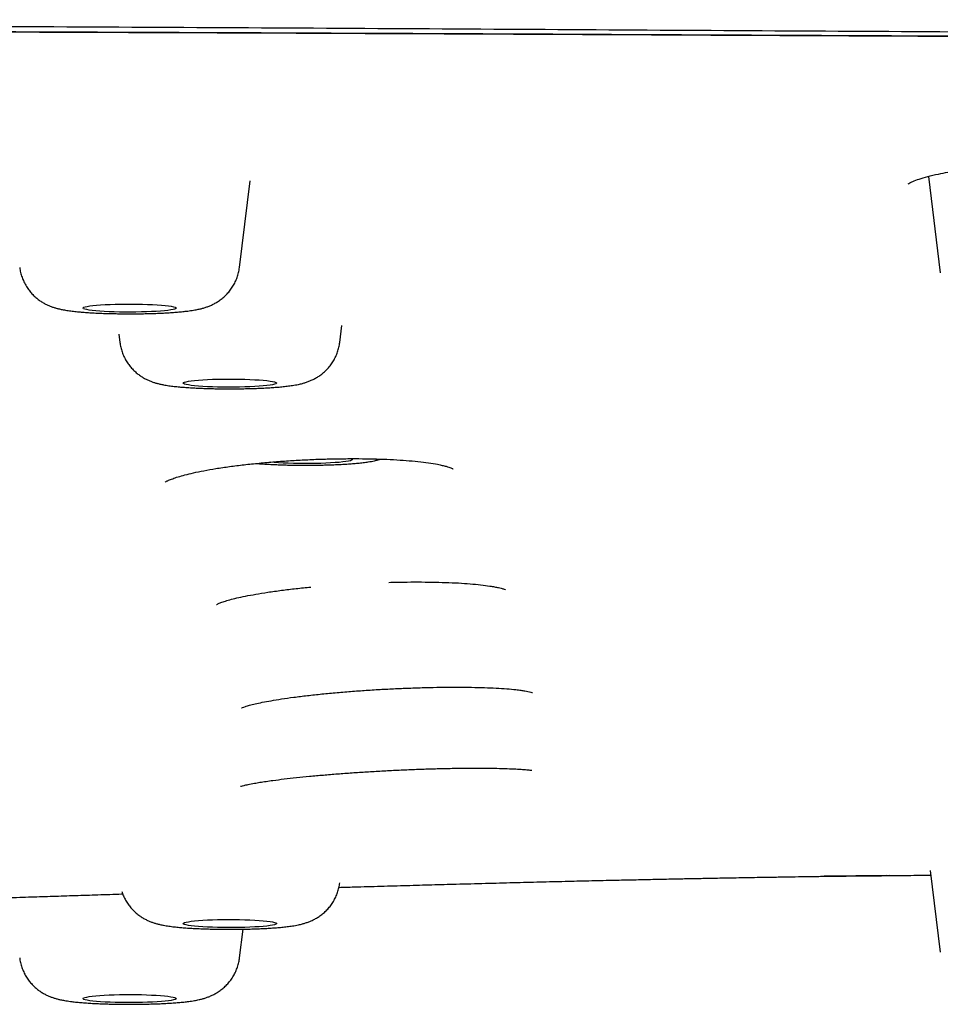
# Model space of a CAD drawing. Header units: millimetres. Extents: x 8 to 1937, y 12 to 2736.
# Tile 121 of 136: x 1207 to 1227, y 2655 to 2676. Entities that reach past the tile are written whole.
import ezdxf

# ---------------------------------------------------------------- set-up
doc = ezdxf.new("R2010")
doc.units = ezdxf.units.MM

msp = doc.modelspace()

# ---------------------------------------------------------------- linework, layer by layer
at = {"color": 7, "linetype": 'Continuous', "lineweight": 30}
for p, q in [((1212.21, 2670.532), (1212.439, 2672.392)), ((1226.985, 2672.485), (1227.241, 2670.412)), ((1214.36, 2668.921), (1214.405, 2669.283)), ((1209.623, 2669.098), (1209.645, 2668.921)), ((1227.024, 2657.59), (1227.241, 2655.831)), ((1224.75, 2657.471), (1225.427, 2657.474)), ((1226.144, 2657.479), (1224.766, 2657.466)), ((1226.087, 2657.477), (1224.766, 2657.466)), ((1226.028, 2657.482), (1226.145, 2657.483)), ((1212.21, 2655.711), (1212.286, 2656.328))]:
    msp.add_line(p, q, dxfattribs=at)
at = {"color": 7, "linetype": 'Continuous', "lineweight": 30, "flags": 128}
for points in [[(1208.853, 2669.655), (1208.854, 2669.665), (1208.87, 2669.675), (1208.899, 2669.685), (1208.942, 2669.695), (1208.997, 2669.704), (1209.064, 2669.713), (1209.143, 2669.72), (1209.231, 2669.727), (1209.328, 2669.733), (1209.433, 2669.738), (1209.543, 2669.742), (1209.657, 2669.745), (1209.775, 2669.746), (1209.893, 2669.746), (1210.011, 2669.745), (1210.127, 2669.743), (1210.239, 2669.739), (1210.345, 2669.735), (1210.444, 2669.729), (1210.536, 2669.723), (1210.617, 2669.715), (1210.688, 2669.707), (1210.747, 2669.698), (1210.793, 2669.688), (1210.827, 2669.679), (1210.846, 2669.668), (1210.852, 2669.658), (1210.843, 2669.648), (1210.821, 2669.638), (1210.785, 2669.628), (1210.736, 2669.618), (1210.675, 2669.609), (1210.602, 2669.601), (1210.518, 2669.594), (1210.425, 2669.588), (1210.324, 2669.582), (1210.217, 2669.578), (1210.104, 2669.575), (1209.988, 2669.573), (1209.87, 2669.572), (1209.751, 2669.572), (1209.634, 2669.574), (1209.521, 2669.577), (1209.411, 2669.581), (1209.308, 2669.586), (1209.213, 2669.592), (1209.126, 2669.599), (1209.05, 2669.607), (1208.985, 2669.616), (1208.932, 2669.625), (1208.892, 2669.635), (1208.866, 2669.645), (1208.853, 2669.655)], [(1211.003, 2668.049), (1211.01, 2668.059), (1211.031, 2668.069), (1211.065, 2668.079), (1211.113, 2668.089), (1211.173, 2668.097), (1211.245, 2668.106), (1211.328, 2668.113), (1211.42, 2668.12), (1211.52, 2668.125), (1211.627, 2668.13), (1211.739, 2668.133), (1211.855, 2668.135), (1211.973, 2668.136), (1212.091, 2668.136), (1212.209, 2668.134), (1212.323, 2668.131), (1212.433, 2668.127), (1212.536, 2668.122), (1212.633, 2668.116), (1212.72, 2668.109), (1212.797, 2668.102), (1212.864, 2668.093), (1212.918, 2668.084), (1212.959, 2668.074), (1212.987, 2668.064), (1213.001, 2668.054), (1213.001, 2668.044), (1212.987, 2668.033), (1212.959, 2668.023), (1212.918, 2668.014), (1212.864, 2668.004), (1212.797, 2667.996), (1212.72, 2667.988), (1212.633, 2667.981), (1212.536, 2667.975), (1212.433, 2667.97), (1212.323, 2667.966), (1212.209, 2667.963), (1212.091, 2667.962), (1211.973, 2667.962), (1211.855, 2667.963), (1211.739, 2667.965), (1211.627, 2667.968), (1211.52, 2667.972), (1211.42, 2667.978), (1211.328, 2667.984), (1211.245, 2667.992), (1211.173, 2668), (1211.113, 2668.009), (1211.065, 2668.018), (1211.031, 2668.028), (1211.01, 2668.038), (1211.003, 2668.049)], [(1214.607, 2666.428), (1214.615, 2666.424), (1214.629, 2666.414), (1214.629, 2666.404), (1214.615, 2666.393), (1214.587, 2666.383), (1214.546, 2666.374), (1214.492, 2666.364), (1214.425, 2666.356), (1214.348, 2666.348), (1214.261, 2666.341), (1214.164, 2666.335), (1214.061, 2666.33), (1213.951, 2666.326), (1213.837, 2666.323), (1213.719, 2666.322), (1213.601, 2666.322), (1213.483, 2666.322), (1213.367, 2666.325), (1213.255, 2666.328), (1213.148, 2666.332), (1213.048, 2666.338), (1212.956, 2666.344), (1212.873, 2666.352), (1212.871, 2666.352)], [(1211.003, 2656.448), (1211.01, 2656.459), (1211.031, 2656.469), (1211.065, 2656.479), (1211.113, 2656.488), (1211.173, 2656.497), (1211.245, 2656.505), (1211.328, 2656.513), (1211.42, 2656.519), (1211.52, 2656.525), (1211.627, 2656.529), (1211.739, 2656.533), (1211.855, 2656.535), (1211.973, 2656.536), (1212.091, 2656.535), (1212.209, 2656.534), (1212.323, 2656.531), (1212.433, 2656.527), (1212.536, 2656.522), (1212.633, 2656.516), (1212.72, 2656.509), (1212.797, 2656.501), (1212.864, 2656.493), (1212.918, 2656.484), (1212.959, 2656.474), (1212.987, 2656.464), (1213.001, 2656.454), (1213.001, 2656.443), (1212.987, 2656.433), (1212.959, 2656.423), (1212.918, 2656.413), (1212.864, 2656.404), (1212.797, 2656.396), (1212.72, 2656.388), (1212.633, 2656.381), (1212.536, 2656.375), (1212.433, 2656.37), (1212.323, 2656.366), (1212.209, 2656.363), (1212.091, 2656.362), (1211.973, 2656.361), (1211.855, 2656.362), (1211.739, 2656.364), (1211.627, 2656.368), (1211.52, 2656.372), (1211.42, 2656.378), (1211.328, 2656.384), (1211.245, 2656.392), (1211.173, 2656.4), (1211.113, 2656.409), (1211.065, 2656.418), (1211.031, 2656.428), (1211.01, 2656.438), (1211.003, 2656.448)], [(1208.853, 2654.842), (1208.866, 2654.853), (1208.892, 2654.863), (1208.932, 2654.872), (1208.985, 2654.882), (1209.05, 2654.89), (1209.126, 2654.898), (1209.213, 2654.905), (1209.308, 2654.911), (1209.411, 2654.916), (1209.521, 2654.92), (1209.634, 2654.923), (1209.751, 2654.925), (1209.87, 2654.925), (1209.988, 2654.925), (1210.104, 2654.923), (1210.217, 2654.919), (1210.324, 2654.915), (1210.425, 2654.91), (1210.518, 2654.903), (1210.602, 2654.896), (1210.675, 2654.888), (1210.736, 2654.879), (1210.785, 2654.87), (1210.821, 2654.86), (1210.843, 2654.85), (1210.852, 2654.839), (1210.846, 2654.829), (1210.827, 2654.819), (1210.793, 2654.809), (1210.747, 2654.799), (1210.688, 2654.79), (1210.617, 2654.782), (1210.536, 2654.775), (1210.444, 2654.768), (1210.345, 2654.762), (1210.239, 2654.758), (1210.127, 2654.754), (1210.011, 2654.752), (1209.893, 2654.751), (1209.775, 2654.751), (1209.657, 2654.753), (1209.543, 2654.755), (1209.433, 2654.759), (1209.328, 2654.764), (1209.231, 2654.77), (1209.143, 2654.777), (1209.064, 2654.785), (1208.997, 2654.793), (1208.942, 2654.802), (1208.899, 2654.812), (1208.87, 2654.822), (1208.854, 2654.832), (1208.853, 2654.842)]]:
    msp.add_lwpolyline(points, dxfattribs=at)
at = {"color": 7, "linetype": 'Continuous', "lineweight": 30}
for points, knots in [([(1298.819, 2666.525), (1298.817, 2666.597), (1298.813, 2666.74), (1298.784, 2666.954), (1298.739, 2667.165), (1298.677, 2667.373), (1298.602, 2667.578), (1298.513, 2667.778), (1298.412, 2667.974), (1298.3, 2668.167), (1298.176, 2668.356), (1298.042, 2668.543), (1297.899, 2668.725), (1297.745, 2668.905), (1297.62, 2669.04), (1297.53, 2669.132), (1297.48, 2669.183), (1297.428, 2669.233), (1297.376, 2669.284), (1297.318, 2669.337), (1297.228, 2669.42), (1297.104, 2669.532), (1296.921, 2669.688), (1296.707, 2669.863), (1296.457, 2670.056), (1296.197, 2670.246), (1295.927, 2670.432), (1295.729, 2670.561), (1295.615, 2670.633), (1295.587, 2670.651), (1295.559, 2670.668), (1295.531, 2670.686), (1295.501, 2670.705), (1295.467, 2670.726), (1295.43, 2670.748), (1295.346, 2670.8), (1295.215, 2670.88), (1295.039, 2670.987), (1294.857, 2671.096), (1294.67, 2671.206), (1294.477, 2671.317), (1294.288, 2671.424), (1294.101, 2671.528), (1293.917, 2671.627), (1293.743, 2671.72), (1293.578, 2671.804), (1293.423, 2671.882), (1293.285, 2671.949), (1293.167, 2672.005), (1293.071, 2672.049), (1293.004, 2672.079), (1292.967, 2672.096), (1292.956, 2672.101), (1292.944, 2672.106), (1292.933, 2672.111), (1292.922, 2672.116), (1292.84, 2672.152), (1292.685, 2672.218), (1292.445, 2672.312), (1292.197, 2672.402), (1291.94, 2672.49), (1291.693, 2672.567), (1291.457, 2672.636), (1291.236, 2672.697), (1291.007, 2672.757), (1290.76, 2672.816), (1290.42, 2672.894), (1289.973, 2672.989), (1289.407, 2673.098), (1288.799, 2673.207), (1288.149, 2673.314), (1287.445, 2673.423), (1286.69, 2673.532), (1285.884, 2673.64), (1285.045, 2673.745), (1284.172, 2673.848), (1283.266, 2673.947), (1282.344, 2674.043), (1281.409, 2674.134), (1280.464, 2674.221), (1279.488, 2674.307), (1278.483, 2674.39), (1277.429, 2674.473), (1276.326, 2674.556), (1275.173, 2674.637), (1273.993, 2674.716), (1272.787, 2674.792), (1271.554, 2674.864), (1270.432, 2674.927), (1269.43, 2674.979), (1268.555, 2675.023), (1267.668, 2675.065), (1266.769, 2675.106), (1265.858, 2675.145), (1264.935, 2675.183), (1263.937, 2675.221), (1262.86, 2675.259), (1261.702, 2675.297), (1260.528, 2675.333), (1259.528, 2675.359), (1258.709, 2675.38), (1258.074, 2675.394), (1257.435, 2675.408), (1256.807, 2675.421), (1256.207, 2675.432), (1255.531, 2675.443), (1254.753, 2675.454), (1253.845, 2675.465), (1252.899, 2675.474), (1251.956, 2675.482), (1251.019, 2675.487), (1250.34, 2675.491), (1249.888, 2675.492), (1249.674, 2675.493), (1249.459, 2675.494), (1249.242, 2675.494), (1249.023, 2675.495), (1248.803, 2675.496), (1247.24, 2675.499), (1244.32, 2675.506), (1240.032, 2675.521), (1235.706, 2675.54), (1231.343, 2675.562), (1226.971, 2675.587), (1222.591, 2675.612), (1218.205, 2675.638), (1213.786, 2675.664), (1209.337, 2675.688), (1204.857, 2675.709), (1200.347, 2675.728), (1195.807, 2675.745), (1192.082, 2675.757), (1189.182, 2675.766), (1187.113, 2675.771), (1185.059, 2675.777), (1183.025, 2675.782), (1181.015, 2675.787), (1179.012, 2675.791), (1175.708, 2675.798), (1171.112, 2675.807), (1165.235, 2675.816), (1160.963, 2675.823), (1158.283, 2675.827), (1157.187, 2675.828), (1156.091, 2675.829), (1154.997, 2675.831), (1153.904, 2675.832), (1152.838, 2675.833), (1151.196, 2675.835), (1148.958, 2675.837), (1146.172, 2675.84), (1143.427, 2675.842), (1140.724, 2675.843), (1137.979, 2675.845), (1135.19, 2675.846), (1132.376, 2675.847), (1129.536, 2675.848), (1126.672, 2675.848), (1123.766, 2675.849), (1121.815, 2675.849), (1120.832, 2675.849)], [0, 0, 0, 0, 0.009695, 0.019246, 0.028652, 0.037915, 0.047033, 0.055848, 0.064525, 0.073062, 0.081461, 0.08972, 0.097841, 0.105822, 0.113666, 0.11594, 0.118203, 0.120454, 0.122694, 0.125015, 0.127664, 0.133863, 0.139999, 0.148763, 0.157398, 0.165906, 0.174287, 0.182425, 0.183217, 0.184009, 0.184799, 0.185589, 0.186377, 0.187325, 0.188375, 0.189418, 0.194305, 0.199056, 0.20367, 0.208749, 0.213653, 0.21838, 0.22293, 0.227304, 0.2315, 0.235046, 0.238455, 0.241726, 0.24381, 0.245834, 0.247566, 0.247789, 0.248011, 0.248233, 0.248454, 0.248674, 0.248894, 0.253205, 0.257389, 0.261449, 0.265384, 0.269196, 0.272105, 0.27494, 0.277701, 0.280466, 0.283486, 0.288907, 0.294368, 0.299871, 0.305421, 0.31102, 0.316967, 0.322863, 0.328717, 0.334538, 0.340335, 0.346117, 0.35156, 0.357001, 0.362445, 0.367898, 0.373364, 0.379164, 0.384953, 0.390737, 0.396521, 0.40231, 0.408107, 0.412019, 0.415939, 0.419868, 0.423807, 0.427758, 0.431723, 0.435704, 0.440517, 0.44535, 0.450207, 0.455091, 0.457662, 0.460241, 0.46283, 0.465428, 0.467846, 0.470086, 0.473562, 0.477177, 0.480934, 0.484834, 0.488385, 0.49205, 0.492888, 0.493732, 0.494582, 0.495437, 0.496299, 0.497166, 0.498039, 0.514778, 0.531669, 0.548705, 0.565883, 0.583198, 0.600333, 0.617593, 0.634974, 0.652473, 0.670086, 0.687814, 0.705656, 0.723615, 0.731716, 0.739841, 0.74799, 0.755923, 0.763806, 0.771672, 0.779522, 0.802735, 0.825807, 0.84874, 0.853049, 0.857353, 0.861652, 0.865947, 0.870236, 0.874519, 0.878497, 0.889576, 0.90086, 0.911295, 0.921899, 0.932671, 0.943612, 0.954722, 0.965798, 0.977036, 0.988437, 1, 1, 1, 1]), ([(1120.832, 2675.692), (1122.45, 2675.692), (1125.67, 2675.691), (1130.476, 2675.69), (1135.234, 2675.689), (1139.944, 2675.686), (1144.579, 2675.684), (1149.139, 2675.681), (1153.624, 2675.678), (1158.063, 2675.675), (1162.484, 2675.672), (1166.887, 2675.67), (1171.272, 2675.667), (1175.608, 2675.664), (1179.896, 2675.66), (1184.137, 2675.655), (1188.33, 2675.648), (1191.274, 2675.642), (1192.994, 2675.638), (1193.508, 2675.637), (1194.034, 2675.635), (1194.562, 2675.634), (1195.094, 2675.633), (1195.871, 2675.63), (1196.9, 2675.628), (1198.136, 2675.624), (1199.34, 2675.62), (1200.504, 2675.617), (1201.665, 2675.613), (1203.795, 2675.606), (1206.88, 2675.595), (1210.768, 2675.578), (1214.472, 2675.561), (1217.995, 2675.544), (1221.481, 2675.527), (1224.93, 2675.51), (1228.341, 2675.493), (1231.714, 2675.478), (1235.048, 2675.464), (1238.214, 2675.452), (1241.213, 2675.442), (1243.938, 2675.434), (1246.066, 2675.43), (1247.297, 2675.428), (1247.75, 2675.427), (1247.891, 2675.427), (1248.032, 2675.426), (1248.173, 2675.426), (1248.313, 2675.426), (1248.949, 2675.425), (1250.068, 2675.422), (1251.654, 2675.413), (1253.202, 2675.399), (1254.712, 2675.382), (1256.185, 2675.36), (1257.565, 2675.334), (1258.855, 2675.307), (1260.06, 2675.277), (1260.965, 2675.252), (1261.582, 2675.234), (1261.92, 2675.224), (1262.257, 2675.213), (1262.591, 2675.203), (1262.922, 2675.191), (1263.251, 2675.18), (1263.578, 2675.169), (1264.258, 2675.144), (1265.284, 2675.104), (1266.639, 2675.047), (1267.967, 2674.986), (1269.27, 2674.922), (1270.546, 2674.855), (1271.772, 2674.786), (1272.949, 2674.715), (1274.08, 2674.643), (1275.186, 2674.568), (1276.269, 2674.491), (1277.346, 2674.41), (1278.413, 2674.325), (1279.467, 2674.236), (1280.489, 2674.144), (1281.481, 2674.05), (1282.44, 2673.954), (1283.351, 2673.856), (1284.214, 2673.758), (1285.03, 2673.659), (1285.812, 2673.559), (1286.557, 2673.456), (1287.239, 2673.356), (1287.862, 2673.259), (1288.429, 2673.163), (1288.966, 2673.067), (1289.41, 2672.98), (1289.768, 2672.906), (1290.044, 2672.846), (1290.298, 2672.788), (1290.537, 2672.729), (1290.789, 2672.663), (1291.051, 2672.59), (1291.322, 2672.508), (1291.583, 2672.424), (1291.825, 2672.339), (1292.048, 2672.256), (1292.246, 2672.177), (1292.377, 2672.122), (1292.449, 2672.09), (1292.471, 2672.08), (1292.494, 2672.071), (1292.516, 2672.061), (1292.538, 2672.051), (1292.627, 2672.011), (1292.781, 2671.939), (1292.996, 2671.835), (1293.211, 2671.726), (1293.426, 2671.614), (1293.641, 2671.498), (1293.856, 2671.379), (1294.071, 2671.255), (1294.263, 2671.141), (1294.435, 2671.037), (1294.586, 2670.944), (1294.737, 2670.849), (1294.889, 2670.752), (1295.022, 2670.666), (1295.137, 2670.59), (1295.233, 2670.527), (1295.326, 2670.465), (1295.415, 2670.404), (1295.501, 2670.345), (1295.65, 2670.241), (1295.856, 2670.092), (1296.111, 2669.898), (1296.352, 2669.704), (1296.579, 2669.509), (1296.79, 2669.316), (1296.984, 2669.125), (1297.155, 2668.945), (1297.306, 2668.774), (1297.438, 2668.613), (1297.558, 2668.453), (1297.669, 2668.293), (1297.773, 2668.129), (1297.869, 2667.963), (1297.956, 2667.793), (1298.037, 2667.617), (1298.108, 2667.436), (1298.17, 2667.249), (1298.22, 2667.059), (1298.257, 2666.866), (1298.281, 2666.67), (1298.284, 2666.539), (1298.286, 2666.474)], [0, 0, 0, 0, 0.019097, 0.038006, 0.056729, 0.075263, 0.09361, 0.111445, 0.129098, 0.146569, 0.163856, 0.181307, 0.198567, 0.215639, 0.232525, 0.249226, 0.265742, 0.282078, 0.284014, 0.286077, 0.288149, 0.290232, 0.292325, 0.294429, 0.299427, 0.304483, 0.309046, 0.313654, 0.31825, 0.322779, 0.33884, 0.354728, 0.368766, 0.382663, 0.396416, 0.410024, 0.423485, 0.436799, 0.449962, 0.462973, 0.474296, 0.485498, 0.495256, 0.499519, 0.500076, 0.500632, 0.501189, 0.501745, 0.5023, 0.502856, 0.509282, 0.51557, 0.521727, 0.527759, 0.533671, 0.53947, 0.544484, 0.549419, 0.554278, 0.555696, 0.557107, 0.558513, 0.559912, 0.561306, 0.562694, 0.564076, 0.565452, 0.571364, 0.577245, 0.583101, 0.588937, 0.594758, 0.600568, 0.606041, 0.611514, 0.616989, 0.622473, 0.627968, 0.633749, 0.639531, 0.645319, 0.651119, 0.656939, 0.662786, 0.66833, 0.673913, 0.679481, 0.685027, 0.690563, 0.695468, 0.700365, 0.705258, 0.710148, 0.713222, 0.716162, 0.718907, 0.721679, 0.724516, 0.728153, 0.731894, 0.735739, 0.73969, 0.743254, 0.746902, 0.750182, 0.750616, 0.751051, 0.751488, 0.751926, 0.752364, 0.752804, 0.757205, 0.761777, 0.766518, 0.771429, 0.77651, 0.781761, 0.78718, 0.792768, 0.796802, 0.80092, 0.805121, 0.809405, 0.813784, 0.816667, 0.819491, 0.822257, 0.824965, 0.827614, 0.830197, 0.838873, 0.847556, 0.856248, 0.86495, 0.873663, 0.882165, 0.890517, 0.89777, 0.904974, 0.91196, 0.919052, 0.926283, 0.933651, 0.941157, 0.9488, 0.956955, 0.965262, 0.973719, 0.982328, 0.991088, 1, 1, 1, 1]), ([(1120.832, 2675.692), (1123.504, 2675.692), (1128.849, 2675.692), (1136.865, 2675.691), (1144.88, 2675.69), (1152.894, 2675.687), (1160.86, 2675.683), (1168.777, 2675.677), (1176.644, 2675.668), (1184.51, 2675.656), (1192.427, 2675.64), (1200.395, 2675.618), (1208.413, 2675.589), (1216.43, 2675.555), (1224.442, 2675.514), (1232.453, 2675.477), (1240.456, 2675.439), (1246.289, 2675.43), (1249.947, 2675.423), (1251.431, 2675.417), (1252.911, 2675.407), (1254.384, 2675.392), (1255.847, 2675.372), (1257.267, 2675.346), (1258.646, 2675.316), (1259.984, 2675.283), (1261.308, 2675.245), (1262.618, 2675.203), (1263.941, 2675.156), (1265.276, 2675.104), (1266.622, 2675.048), (1267.95, 2674.987), (1269.258, 2674.922), (1270.542, 2674.855), (1271.776, 2674.785), (1272.96, 2674.714), (1274.094, 2674.642), (1275.202, 2674.567), (1276.284, 2674.49), (1277.362, 2674.408), (1278.434, 2674.323), (1279.498, 2674.233), (1280.532, 2674.141), (1281.532, 2674.046), (1282.497, 2673.948), (1283.407, 2673.851), (1284.262, 2673.753), (1285.065, 2673.656), (1285.833, 2673.556), (1286.566, 2673.455), (1287.243, 2673.355), (1287.87, 2673.256), (1288.45, 2673.159), (1289, 2673.06), (1289.519, 2672.959), (1290.005, 2672.856), (1290.456, 2672.752), (1290.883, 2672.642), (1291.28, 2672.527), (1291.649, 2672.406), (1291.983, 2672.285), (1292.288, 2672.162), (1292.624, 2672.014), (1292.985, 2671.84), (1293.365, 2671.642), (1293.72, 2671.443), (1294.061, 2671.245), (1294.43, 2671.029), (1294.819, 2670.793), (1295.219, 2670.538), (1295.635, 2670.255), (1296.057, 2669.943), (1296.475, 2669.602), (1296.85, 2669.262), (1297.185, 2668.918), (1297.478, 2668.569), (1297.727, 2668.218), (1297.931, 2667.867), (1298.089, 2667.516), (1298.202, 2667.166), (1298.272, 2666.818), (1298.281, 2666.588), (1298.286, 2666.474)], [0, 0, 0, 0, 0.03154, 0.06308, 0.094619, 0.126158, 0.157697, 0.188673, 0.219649, 0.250626, 0.281603, 0.31321, 0.344818, 0.376428, 0.408038, 0.439649, 0.471258, 0.502868, 0.508741, 0.514621, 0.5205, 0.526373, 0.532235, 0.538085, 0.543584, 0.54907, 0.554549, 0.560026, 0.565505, 0.57133, 0.577176, 0.583035, 0.588899, 0.594762, 0.600615, 0.606115, 0.611604, 0.617084, 0.622562, 0.628041, 0.633867, 0.639713, 0.645571, 0.651435, 0.657298, 0.663152, 0.668653, 0.674142, 0.679622, 0.6851, 0.690579, 0.695571, 0.70058, 0.705598, 0.710621, 0.715643, 0.72066, 0.725663, 0.731141, 0.7366, 0.742046, 0.747484, 0.752918, 0.761589, 0.770258, 0.778926, 0.787595, 0.796265, 0.807618, 0.818974, 0.830333, 0.845553, 0.860782, 0.876021, 0.891263, 0.90681, 0.922352, 0.937889, 0.953422, 0.968951, 0.984477, 1, 1, 1, 1]), ([(1120.832, 2675.681), (1121.14, 2675.681), (1121.737, 2675.681), (1122.607, 2675.681), (1123.425, 2675.681), (1124.191, 2675.681), (1124.902, 2675.681), (1125.558, 2675.681), (1126.159, 2675.681), (1126.71, 2675.681), (1127.196, 2675.681), (1127.62, 2675.681), (1127.995, 2675.681), (1128.353, 2675.681), (1128.708, 2675.681), (1129.066, 2675.681), (1129.426, 2675.681), (1129.787, 2675.681), (1130.468, 2675.681), (1131.472, 2675.681), (1132.801, 2675.681), (1134.137, 2675.681), (1136.617, 2675.68), (1140.243, 2675.68), (1146.263, 2675.679), (1153.531, 2675.677), (1161.744, 2675.673), (1169.652, 2675.667), (1177.253, 2675.659), (1184.853, 2675.648), (1192.18, 2675.633), (1199.233, 2675.615), (1206.013, 2675.592), (1212.791, 2675.566), (1219.567, 2675.534), (1226.34, 2675.5), (1233.112, 2675.47), (1239.878, 2675.44), (1244.868, 2675.428), (1248.081, 2675.424), (1249.517, 2675.422), (1250.952, 2675.417), (1252.384, 2675.409), (1253.812, 2675.396), (1255.207, 2675.379), (1256.564, 2675.357), (1257.885, 2675.331), (1259.194, 2675.301), (1260.491, 2675.266), (1261.801, 2675.227), (1263.123, 2675.183), (1264.457, 2675.134), (1265.775, 2675.082), (1267.076, 2675.025), (1268.36, 2674.965), (1269.599, 2674.902), (1270.792, 2674.838), (1271.94, 2674.773), (1273.064, 2674.705), (1274.165, 2674.634), (1275.263, 2674.56), (1276.356, 2674.481), (1277.443, 2674.399), (1278.502, 2674.314), (1279.533, 2674.226), (1280.534, 2674.136), (1281.484, 2674.046), (1282.385, 2673.955), (1283.236, 2673.864), (1284.055, 2673.771), (1284.841, 2673.677), (1285.64, 2673.575), (1286.446, 2673.464), (1287.251, 2673.345), (1287.907, 2673.24), (1288.433, 2673.15), (1288.848, 2673.075), (1289.253, 2672.998), (1289.621, 2672.923), (1289.954, 2672.85), (1290.247, 2672.783), (1290.518, 2672.716), (1290.76, 2672.651), (1290.951, 2672.597), (1291.103, 2672.552), (1291.22, 2672.515), (1291.328, 2672.481), (1291.428, 2672.447), (1291.522, 2672.415), (1291.615, 2672.382), (1291.713, 2672.347), (1291.816, 2672.308), (1291.926, 2672.265), (1292.04, 2672.219), (1292.157, 2672.17), (1292.323, 2672.097), (1292.528, 2672.003), (1292.778, 2671.881), (1293.022, 2671.755), (1293.262, 2671.625), (1293.446, 2671.521), (1293.582, 2671.443), (1293.671, 2671.392), (1293.756, 2671.342), (1293.838, 2671.294), (1293.917, 2671.248), (1293.997, 2671.201), (1294.089, 2671.147), (1294.196, 2671.083), (1294.318, 2671.009), (1294.443, 2670.934), (1294.6, 2670.837), (1294.783, 2670.721), (1294.987, 2670.588), (1295.181, 2670.457), (1295.368, 2670.327), (1295.522, 2670.215), (1295.647, 2670.122), (1295.745, 2670.047), (1295.843, 2669.97), (1295.931, 2669.899), (1296.009, 2669.836), (1296.074, 2669.782), (1296.134, 2669.731), (1296.191, 2669.682), (1296.246, 2669.634), (1296.303, 2669.583), (1296.362, 2669.53), (1296.424, 2669.473), (1296.486, 2669.414), (1296.549, 2669.355), (1296.627, 2669.278), (1296.718, 2669.185), (1296.821, 2669.075), (1296.901, 2668.985), (1296.962, 2668.915), (1297.004, 2668.866), (1297.045, 2668.815), (1297.085, 2668.765), (1297.122, 2668.717), (1297.156, 2668.673), (1297.184, 2668.635), (1297.208, 2668.603), (1297.227, 2668.577), (1297.244, 2668.552), (1297.261, 2668.527), (1297.28, 2668.501), (1297.3, 2668.471), (1297.322, 2668.438), (1297.347, 2668.4), (1297.374, 2668.357), (1297.401, 2668.313), (1297.428, 2668.267), (1297.462, 2668.208), (1297.502, 2668.137), (1297.541, 2668.061), (1297.573, 2667.995), (1297.599, 2667.94), (1297.622, 2667.887), (1297.643, 2667.838), (1297.663, 2667.79), (1297.682, 2667.741), (1297.701, 2667.689), (1297.716, 2667.645), (1297.728, 2667.608), (1297.737, 2667.581), (1297.745, 2667.552), (1297.754, 2667.522), (1297.763, 2667.49), (1297.772, 2667.454), (1297.782, 2667.416), (1297.791, 2667.374), (1297.801, 2667.33), (1297.809, 2667.284), (1297.818, 2667.235), (1297.825, 2667.185), (1297.831, 2667.134), (1297.837, 2667.08), (1297.841, 2667.039), (1297.842, 2667.016), (1297.842, 2667.011)], [0, 0, 0, 0, 0.003656, 0.007107, 0.010352, 0.013391, 0.016225, 0.018808, 0.021193, 0.023379, 0.025366, 0.026973, 0.028425, 0.029826, 0.031236, 0.032654, 0.034081, 0.035515, 0.036958, 0.042177, 0.047471, 0.05277, 0.058068, 0.076991, 0.095914, 0.129705, 0.163498, 0.193671, 0.223845, 0.254017, 0.28419, 0.311129, 0.338068, 0.365007, 0.391946, 0.418885, 0.445825, 0.472763, 0.499705, 0.50542, 0.511137, 0.516863, 0.522592, 0.528323, 0.534052, 0.539452, 0.544845, 0.550233, 0.555617, 0.560996, 0.566702, 0.572411, 0.578133, 0.583866, 0.589606, 0.595347, 0.600757, 0.606161, 0.611554, 0.61694, 0.62232, 0.628026, 0.633733, 0.63945, 0.645179, 0.650917, 0.656657, 0.662068, 0.667475, 0.67287, 0.678257, 0.683637, 0.690026, 0.696416, 0.702821, 0.706603, 0.710421, 0.714349, 0.718389, 0.721699, 0.725071, 0.728331, 0.731403, 0.734289, 0.736078, 0.737789, 0.739421, 0.740973, 0.742447, 0.743915, 0.745561, 0.747368, 0.749334, 0.751462, 0.753745, 0.756062, 0.761422, 0.766643, 0.772681, 0.778582, 0.78436, 0.786775, 0.789099, 0.791332, 0.793474, 0.795525, 0.797586, 0.799747, 0.802883, 0.80621, 0.809709, 0.813208, 0.819448, 0.825535, 0.83157, 0.837604, 0.843683, 0.847119, 0.850628, 0.854211, 0.857839, 0.86055, 0.863098, 0.865482, 0.867704, 0.869943, 0.872319, 0.874848, 0.87753, 0.88035, 0.883193, 0.886033, 0.891234, 0.896442, 0.901797, 0.904147, 0.906529, 0.908944, 0.911391, 0.91374, 0.915899, 0.917869, 0.919284, 0.920583, 0.921764, 0.92296, 0.924283, 0.925733, 0.927311, 0.929254, 0.93136, 0.933608, 0.935846, 0.938047, 0.942262, 0.946332, 0.949151, 0.951849, 0.954399, 0.956802, 0.959057, 0.961397, 0.963883, 0.966518, 0.967813, 0.96914, 0.970501, 0.971921, 0.973491, 0.975332, 0.977352, 0.979553, 0.981934, 0.984495, 0.987236, 0.989986, 0.992895, 0.995964, 0.999194, 1, 1, 1, 1]), ([(1226.554, 2672.33), (1226.554, 2672.33), (1226.554, 2672.327), (1226.578, 2672.342), (1226.654, 2672.38), (1226.786, 2672.43), (1226.968, 2672.483), (1227.179, 2672.533), (1227.405, 2672.577), (1227.637, 2672.615), (1227.897, 2672.652), (1228.183, 2672.685), (1228.494, 2672.715), (1228.827, 2672.74), (1229.175, 2672.76), (1229.531, 2672.774), (1229.89, 2672.781), (1230.247, 2672.781), (1230.597, 2672.775), (1230.938, 2672.763), (1231.263, 2672.744), (1231.567, 2672.719), (1231.84, 2672.689), (1232.074, 2672.656), (1232.266, 2672.622), (1232.421, 2672.587), (1232.539, 2672.554), (1232.629, 2672.522), (1232.685, 2672.495), (1232.691, 2672.492), (1232.695, 2672.49)], [0, 0, 0, 0, 0.009931, 0.042892, 0.073518, 0.113242, 0.154242, 0.196513, 0.229439, 0.263583, 0.298966, 0.335585, 0.373417, 0.412425, 0.452093, 0.491876, 0.531791, 0.571882, 0.612179, 0.652689, 0.693414, 0.734365, 0.77464, 0.812957, 0.849082, 0.883059, 0.914924, 0.944706, 0.97291, 1, 1, 1, 1]), ([(1207.495, 2670.531), (1207.496, 2670.522), (1207.5, 2670.476), (1207.519, 2670.397), (1207.551, 2670.296), (1207.584, 2670.221), (1207.605, 2670.18), (1207.61, 2670.171)], [0, 0, 0, 0, 0.073498, 0.358873, 0.638041, 0.911331, 1, 1, 1, 1]), ([(1207.61, 2670.171), (1207.628, 2670.14), (1207.663, 2670.081), (1207.725, 2670.001), (1207.789, 2669.931), (1207.858, 2669.87), (1207.928, 2669.817), (1207.999, 2669.772), (1208.068, 2669.735), (1208.135, 2669.705), (1208.201, 2669.681), (1208.266, 2669.66), (1208.334, 2669.642), (1208.414, 2669.625), (1208.509, 2669.608), (1208.617, 2669.593), (1208.73, 2669.581), (1208.845, 2669.571), (1208.966, 2669.562), (1209.093, 2669.555), (1209.223, 2669.548), (1209.356, 2669.544), (1209.492, 2669.54), (1209.63, 2669.538), (1209.768, 2669.536), (1209.908, 2669.536), (1210.046, 2669.537), (1210.184, 2669.539), (1210.319, 2669.543), (1210.451, 2669.547), (1210.579, 2669.553), (1210.703, 2669.56), (1210.823, 2669.568), (1210.938, 2669.578), (1211.051, 2669.589), (1211.166, 2669.604), (1211.269, 2669.62), (1211.36, 2669.64), (1211.434, 2669.659), (1211.504, 2669.681), (1211.574, 2669.707), (1211.647, 2669.741), (1211.722, 2669.782), (1211.798, 2669.832), (1211.874, 2669.893), (1211.945, 2669.963), (1212.012, 2670.041), (1212.07, 2670.127), (1212.12, 2670.219), (1212.161, 2670.317), (1212.192, 2670.421), (1212.204, 2670.494), (1212.209, 2670.531)], [0, 0, 0, 0, 0.017728, 0.033985, 0.049923, 0.065451, 0.080522, 0.095083, 0.109148, 0.122898, 0.136762, 0.151224, 0.167206, 0.186256, 0.211699, 0.240586, 0.266174, 0.290156, 0.315331, 0.339512, 0.363109, 0.386347, 0.409354, 0.432213, 0.454984, 0.477711, 0.500435, 0.523182, 0.545993, 0.568914, 0.592005, 0.615351, 0.639078, 0.663395, 0.688684, 0.715755, 0.746819, 0.768049, 0.784949, 0.800577, 0.815509, 0.830379, 0.845582, 0.861416, 0.877834, 0.894665, 0.911758, 0.929017, 0.94638, 0.963808, 0.981279, 1, 1, 1, 1]), ([(1209.645, 2668.921), (1209.65, 2668.887), (1209.661, 2668.818), (1209.69, 2668.717), (1209.729, 2668.619), (1209.777, 2668.528), (1209.832, 2668.445), (1209.894, 2668.369), (1209.96, 2668.302), (1210.029, 2668.243), (1210.1, 2668.192), (1210.17, 2668.15), (1210.239, 2668.115), (1210.305, 2668.087), (1210.37, 2668.064), (1210.436, 2668.044), (1210.507, 2668.027), (1210.593, 2668.009), (1210.692, 2667.993), (1210.804, 2667.979), (1210.916, 2667.967), (1211.032, 2667.958), (1211.153, 2667.949), (1211.281, 2667.942), (1211.412, 2667.937), (1211.546, 2667.932), (1211.682, 2667.929), (1211.82, 2667.927), (1211.959, 2667.926), (1212.098, 2667.926), (1212.237, 2667.927), (1212.374, 2667.93), (1212.508, 2667.934), (1212.639, 2667.938), (1212.766, 2667.945), (1212.889, 2667.952), (1213.007, 2667.96), (1213.122, 2667.97), (1213.235, 2667.983), (1213.352, 2667.999), (1213.458, 2668.017), (1213.552, 2668.039), (1213.626, 2668.061), (1213.696, 2668.086), (1213.768, 2668.116), (1213.842, 2668.154), (1213.918, 2668.2), (1213.994, 2668.257), (1214.067, 2668.323), (1214.136, 2668.398), (1214.198, 2668.481), (1214.252, 2668.571), (1214.296, 2668.666), (1214.33, 2668.767), (1214.352, 2668.852), (1214.357, 2668.904), (1214.358, 2668.921)], [0, 0, 0, 0, 0.015997, 0.032606, 0.048863, 0.064782, 0.080365, 0.095609, 0.110492, 0.124981, 0.139023, 0.152578, 0.165695, 0.178611, 0.191762, 0.205684, 0.221386, 0.240632, 0.267629, 0.293377, 0.316874, 0.339115, 0.362463, 0.385026, 0.407115, 0.428906, 0.450507, 0.471986, 0.493395, 0.514775, 0.536159, 0.557576, 0.579063, 0.600669, 0.622455, 0.64451, 0.66697, 0.690067, 0.714237, 0.740466, 0.771752, 0.79141, 0.806502, 0.820726, 0.834731, 0.848852, 0.863501, 0.878742, 0.89444, 0.910436, 0.92662, 0.942922, 0.959299, 0.975723, 0.992179, 1, 1, 1, 1]), ([(1210.616, 2665.925), (1210.616, 2665.924), (1210.616, 2665.923), (1210.631, 2665.934), (1210.685, 2665.961), (1210.775, 2665.998), (1210.89, 2666.037), (1211.039, 2666.079), (1211.222, 2666.124), (1211.444, 2666.169), (1211.703, 2666.215), (1211.994, 2666.258), (1212.305, 2666.297), (1212.629, 2666.331), (1212.962, 2666.361), (1213.298, 2666.385), (1213.635, 2666.404), (1213.968, 2666.418), (1214.294, 2666.425), (1214.614, 2666.428), (1214.926, 2666.426), (1215.229, 2666.419), (1215.519, 2666.407), (1215.792, 2666.389), (1216.043, 2666.366), (1216.268, 2666.338), (1216.438, 2666.31), (1216.559, 2666.284), (1216.638, 2666.264), (1216.698, 2666.246), (1216.741, 2666.231), (1216.769, 2666.219), (1216.784, 2666.212), (1216.789, 2666.209), (1216.789, 2666.21), (1216.789, 2666.21)], [0, 0, 0, 0, 0.003629, 0.030692, 0.058836, 0.088433, 0.12, 0.153543, 0.189058, 0.226556, 0.266046, 0.306612, 0.346782, 0.386503, 0.42573, 0.464428, 0.502584, 0.540217, 0.577365, 0.614262, 0.651584, 0.689374, 0.727633, 0.766372, 0.80563, 0.84521, 0.884935, 0.909607, 0.931732, 0.951325, 0.968401, 0.982979, 0.995083, 0.999939, 1, 1, 1, 1]), ([(1212.577, 2666.325), (1212.604, 2666.322), (1212.67, 2666.317), (1212.781, 2666.309), (1212.909, 2666.302), (1213.04, 2666.297), (1213.174, 2666.292), (1213.31, 2666.289), (1213.448, 2666.287), (1213.587, 2666.286), (1213.726, 2666.286), (1213.865, 2666.287), (1214.002, 2666.29), (1214.136, 2666.294), (1214.267, 2666.298), (1214.394, 2666.304), (1214.517, 2666.312), (1214.635, 2666.32), (1214.75, 2666.33), (1214.863, 2666.343), (1214.98, 2666.358), (1215.086, 2666.377), (1215.174, 2666.398), (1215.222, 2666.412), (1215.24, 2666.418)], [0, 0, 0, 0, 0.033998, 0.082611, 0.129589, 0.17558, 0.220952, 0.265926, 0.310648, 0.355223, 0.399737, 0.444262, 0.488853, 0.533592, 0.578577, 0.623938, 0.669858, 0.716622, 0.76471, 0.815034, 0.869646, 0.934785, 0.975717, 1, 1, 1, 1]), ([(1211.716, 2663.296), (1211.716, 2663.296), (1211.716, 2663.295), (1211.732, 2663.304), (1211.788, 2663.329), (1211.881, 2663.363), (1211.998, 2663.399), (1212.149, 2663.437), (1212.334, 2663.477), (1212.557, 2663.519), (1212.817, 2663.561), (1213.109, 2663.602), (1213.417, 2663.639), (1213.633, 2663.66), (1213.738, 2663.671)], [0, 0, 0, 0, 0.0084581, 0.0788379, 0.1520593, 0.2290525, 0.3111248, 0.3982897, 0.4905427, 0.587917, 0.6904463, 0.7957494, 0.9000142, 1, 1, 1, 1]), ([(1215.414, 2663.772), (1215.519, 2663.775), (1215.731, 2663.779), (1216.042, 2663.781), (1216.345, 2663.778), (1216.635, 2663.771), (1216.909, 2663.759), (1217.161, 2663.742), (1217.387, 2663.72), (1217.558, 2663.697), (1217.681, 2663.676), (1217.763, 2663.66), (1217.833, 2663.642), (1217.884, 2663.627), (1217.917, 2663.613), (1217.917, 2663.613), (1217.918, 2663.613)], [0, 0, 0, 0, 0.084768, 0.171697, 0.259729, 0.348865, 0.439143, 0.530652, 0.622931, 0.715593, 0.773777, 0.826863, 0.87488, 0.937449, 0.988817, 1, 1, 1, 1]), ([(1212.252, 2661.077), (1212.252, 2661.077), (1212.253, 2661.076), (1212.272, 2661.085), (1212.331, 2661.106), (1212.426, 2661.135), (1212.546, 2661.165), (1212.698, 2661.198), (1212.885, 2661.233), (1213.109, 2661.27), (1213.37, 2661.307), (1213.662, 2661.343), (1213.975, 2661.376), (1214.3, 2661.407), (1214.633, 2661.435), (1214.969, 2661.459), (1215.306, 2661.479), (1215.64, 2661.495), (1215.966, 2661.508), (1216.286, 2661.516), (1216.598, 2661.522), (1216.901, 2661.523), (1217.192, 2661.52), (1217.467, 2661.514), (1217.72, 2661.503), (1217.947, 2661.488), (1218.121, 2661.472), (1218.246, 2661.456), (1218.33, 2661.443), (1218.405, 2661.43), (1218.459, 2661.418), (1218.49, 2661.407), (1218.492, 2661.408), (1218.492, 2661.408)], [0, 0, 0, 0, 0.005157, 0.031833, 0.059622, 0.088843, 0.119972, 0.153015, 0.187972, 0.22486, 0.263693, 0.303567, 0.343044, 0.382073, 0.420615, 0.458634, 0.49612, 0.533089, 0.569572, 0.605807, 0.642462, 0.679587, 0.717186, 0.755277, 0.793899, 0.832855, 0.871995, 0.896899, 0.920092, 0.941579, 0.970623, 0.995895, 1, 1, 1, 1]), ([(1212.228, 2659.393), (1212.228, 2659.393), (1212.227, 2659.392), (1212.235, 2659.395), (1212.25, 2659.398), (1212.305, 2659.413), (1212.395, 2659.434), (1212.513, 2659.457), (1212.646, 2659.48), (1212.779, 2659.501), (1212.949, 2659.525), (1213.163, 2659.552), (1213.427, 2659.582), (1213.709, 2659.61), (1214.005, 2659.637), (1214.31, 2659.662), (1214.622, 2659.685), (1214.94, 2659.706), (1215.264, 2659.726), (1215.593, 2659.742), (1215.924, 2659.757), (1216.252, 2659.768), (1216.576, 2659.777), (1216.891, 2659.783), (1217.192, 2659.786), (1217.475, 2659.785), (1217.731, 2659.781), (1217.953, 2659.775), (1218.139, 2659.767), (1218.288, 2659.757), (1218.383, 2659.749), (1218.438, 2659.743), (1218.471, 2659.738), (1218.475, 2659.742), (1218.477, 2659.743)], [0, 0, 0, 0, 0.000912, 0.006444, 0.030866, 0.059021, 0.090932, 0.126591, 0.152358, 0.178351, 0.204111, 0.242326, 0.280052, 0.317302, 0.354064, 0.390305, 0.425989, 0.461372, 0.497129, 0.533298, 0.569907, 0.60699, 0.644566, 0.68264, 0.721221, 0.760232, 0.799119, 0.837548, 0.87543, 0.912794, 0.949651, 0.967897, 0.985901, 1, 1, 1, 1]), ([(1209.687, 2657.134), (1209.689, 2657.128), (1209.7, 2657.088), (1209.73, 2657.019), (1209.777, 2656.928), (1209.832, 2656.845), (1209.894, 2656.769), (1209.96, 2656.702), (1210.029, 2656.642), (1210.1, 2656.592), (1210.17, 2656.55), (1210.239, 2656.515), (1210.305, 2656.487), (1210.37, 2656.464), (1210.436, 2656.444), (1210.507, 2656.426), (1210.593, 2656.409), (1210.692, 2656.393), (1210.804, 2656.378), (1210.916, 2656.367), (1211.032, 2656.357), (1211.153, 2656.349), (1211.281, 2656.342), (1211.412, 2656.336), (1211.546, 2656.332), (1211.682, 2656.329), (1211.82, 2656.326), (1211.959, 2656.326), (1212.098, 2656.326), (1212.237, 2656.327), (1212.374, 2656.33), (1212.508, 2656.333), (1212.639, 2656.338), (1212.766, 2656.344), (1212.889, 2656.351), (1213.007, 2656.36), (1213.122, 2656.37), (1213.235, 2656.382), (1213.352, 2656.398), (1213.458, 2656.417), (1213.552, 2656.439), (1213.626, 2656.461), (1213.696, 2656.485), (1213.768, 2656.516), (1213.842, 2656.554), (1213.918, 2656.6), (1213.994, 2656.656), (1214.067, 2656.722), (1214.136, 2656.797), (1214.198, 2656.88), (1214.252, 2656.97), (1214.296, 2657.066), (1214.33, 2657.166), (1214.352, 2657.252), (1214.357, 2657.304), (1214.358, 2657.32)], [0, 0, 0, 0, 0.003019, 0.019773, 0.036179, 0.052239, 0.067948, 0.083287, 0.098219, 0.11269, 0.12666, 0.140178, 0.15349, 0.167042, 0.18139, 0.197573, 0.217407, 0.24523, 0.271766, 0.295981, 0.318902, 0.342964, 0.366217, 0.388982, 0.41144, 0.433701, 0.455837, 0.477901, 0.499935, 0.521973, 0.544045, 0.566189, 0.588456, 0.610908, 0.633638, 0.656785, 0.680588, 0.705497, 0.732528, 0.764771, 0.785031, 0.800584, 0.815243, 0.829677, 0.844229, 0.859326, 0.875034, 0.891211, 0.907697, 0.924376, 0.941176, 0.958054, 0.97498, 0.99194, 1, 1, 1, 1]), ([(1214.342, 2657.226), (1214.451, 2657.229), (1214.762, 2657.238), (1215.239, 2657.251), (1215.797, 2657.267), (1216.334, 2657.282), (1216.898, 2657.297), (1217.482, 2657.313), (1218.083, 2657.328), (1218.653, 2657.343), (1219.19, 2657.356), (1219.696, 2657.368), (1220.171, 2657.379), (1220.611, 2657.388), (1221.018, 2657.397), (1221.335, 2657.404), (1221.566, 2657.409), (1221.715, 2657.412), (1221.861, 2657.414), (1222.006, 2657.417), (1222.152, 2657.42), (1222.304, 2657.423), (1222.472, 2657.426), (1222.659, 2657.43), (1222.867, 2657.433), (1223.091, 2657.437), (1223.314, 2657.441), (1223.567, 2657.445), (1223.843, 2657.45), (1224.133, 2657.454), (1224.427, 2657.459), (1224.717, 2657.463), (1224.989, 2657.466), (1225.228, 2657.469), (1225.451, 2657.471), (1225.657, 2657.473), (1225.85, 2657.475), (1225.969, 2657.476), (1226.028, 2657.477)], [0, 0, 0, 0, 0.020894, 0.059548, 0.097541, 0.134798, 0.171337, 0.216825, 0.261207, 0.304516, 0.346783, 0.38789, 0.427506, 0.461126, 0.493584, 0.524875, 0.536849, 0.548642, 0.560254, 0.571685, 0.582934, 0.594907, 0.607475, 0.621683, 0.637538, 0.65483, 0.67215, 0.689254, 0.715711, 0.741681, 0.767198, 0.800717, 0.833564, 0.866533, 0.900964, 0.933013, 0.966344, 1, 1, 1, 1]), ([(1225.744, 2657.474), (1226.013, 2657.477), (1226.443, 2657.481), (1226.873, 2657.486), (1227.034, 2657.488)], [0, 0, 0, 0, 0.624963, 1, 1, 1, 1]), ([(1195.022, 2656.6), (1195.115, 2656.603), (1195.37, 2656.612), (1195.794, 2656.626), (1196.309, 2656.643), (1196.86, 2656.661), (1197.447, 2656.68), (1198.069, 2656.701), (1198.723, 2656.723), (1199.416, 2656.746), (1200.14, 2656.77), (1200.887, 2656.795), (1201.658, 2656.82), (1202.451, 2656.847), (1203.27, 2656.874), (1203.99, 2656.898), (1204.605, 2656.918), (1205.105, 2656.935), (1205.593, 2656.951), (1206.054, 2656.966), (1206.476, 2656.98), (1206.859, 2656.992), (1207.196, 2657.003), (1207.487, 2657.013), (1207.74, 2657.021), (1207.975, 2657.029), (1208.208, 2657.036), (1208.446, 2657.044), (1208.77, 2657.054), (1209.184, 2657.067), (1209.522, 2657.078), (1209.697, 2657.084), (1209.705, 2657.084)], [0, 0, 0, 0, 0.017454, 0.047896, 0.080361, 0.115702, 0.153924, 0.193833, 0.236467, 0.281803, 0.329476, 0.379353, 0.430491, 0.483764, 0.539177, 0.596731, 0.63058, 0.665129, 0.6994, 0.731249, 0.760607, 0.78748, 0.811875, 0.832067, 0.850193, 0.867071, 0.884448, 0.902386, 0.920885, 0.958457, 0.998166, 1, 1, 1, 1]), ([(1207.495, 2655.71), (1207.496, 2655.704), (1207.499, 2655.661), (1207.517, 2655.584), (1207.548, 2655.482), (1207.59, 2655.386), (1207.639, 2655.297), (1207.696, 2655.215), (1207.759, 2655.142), (1207.826, 2655.076), (1207.896, 2655.019), (1207.967, 2654.971), (1208.037, 2654.93), (1208.105, 2654.897), (1208.171, 2654.871), (1208.236, 2654.848), (1208.302, 2654.829), (1208.375, 2654.812), (1208.468, 2654.794), (1208.574, 2654.778), (1208.69, 2654.764), (1208.806, 2654.753), (1208.926, 2654.744), (1209.053, 2654.736), (1209.182, 2654.729), (1209.314, 2654.724), (1209.449, 2654.72), (1209.586, 2654.717), (1209.724, 2654.716), (1209.864, 2654.715), (1210.003, 2654.716), (1210.14, 2654.718), (1210.276, 2654.721), (1210.409, 2654.725), (1210.539, 2654.73), (1210.664, 2654.737), (1210.785, 2654.744), (1210.902, 2654.754), (1211.016, 2654.764), (1211.129, 2654.778), (1211.237, 2654.794), (1211.331, 2654.812), (1211.412, 2654.832), (1211.482, 2654.853), (1211.552, 2654.878), (1211.624, 2654.909), (1211.699, 2654.948), (1211.775, 2654.995), (1211.851, 2655.052), (1211.924, 2655.119), (1211.992, 2655.195), (1212.053, 2655.279), (1212.106, 2655.37), (1212.15, 2655.466), (1212.182, 2655.566), (1212.202, 2655.649), (1212.207, 2655.697), (1212.208, 2655.71)], [0, 0, 0, 0, 0.003142, 0.020032, 0.036554, 0.052728, 0.068564, 0.084066, 0.099224, 0.114016, 0.128401, 0.142326, 0.155764, 0.168802, 0.181732, 0.195, 0.209244, 0.225598, 0.246168, 0.2764, 0.301237, 0.324239, 0.348392, 0.371391, 0.393739, 0.415694, 0.4374, 0.458946, 0.480392, 0.501785, 0.523163, 0.544556, 0.565995, 0.587523, 0.609192, 0.631071, 0.653266, 0.675941, 0.69939, 0.724201, 0.751829, 0.7761, 0.792873, 0.807923, 0.822091, 0.836097, 0.850257, 0.864967, 0.880262, 0.895996, 0.912016, 0.928214, 0.944525, 0.960908, 0.977336, 0.993795, 1, 1, 1, 1])]:
    msp.add_open_spline(points, degree=3, knots=knots, dxfattribs=at)

doc.saveas('drawing.dxf')
